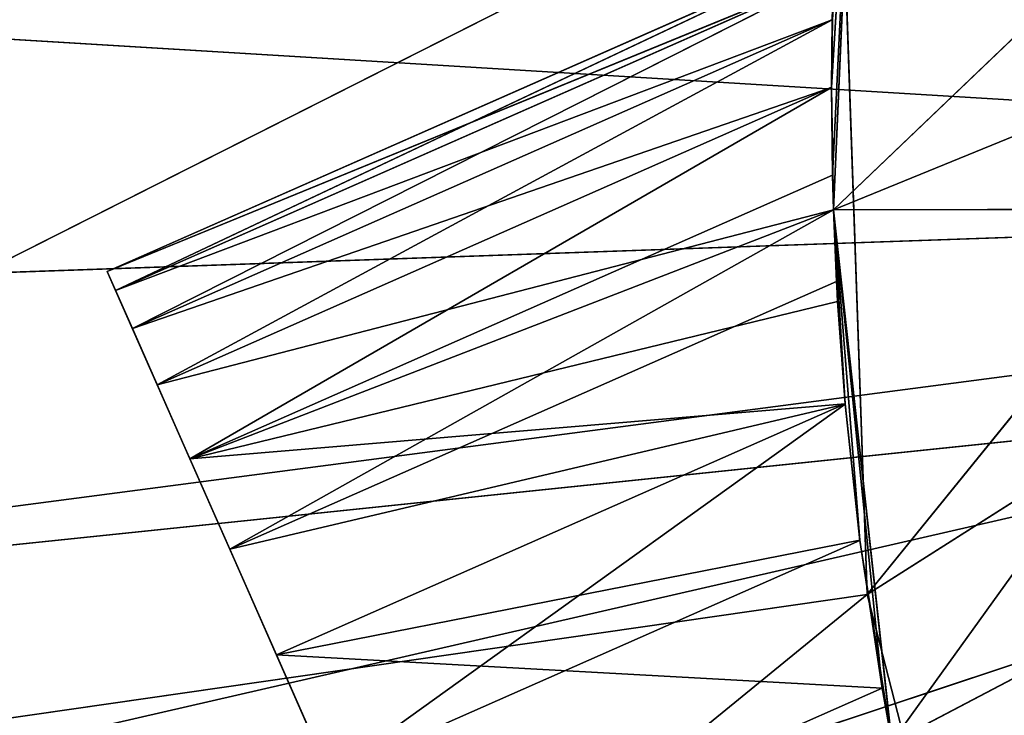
# Model space of a CAD drawing. Extents: x -629 to 424, y -11 to 55.
# Tile 52 of 256: x -609.08 to -607.25, y 26.35 to 27.64. Entities that reach past the tile are written whole.
import ezdxf

# ---------------------------------------------------------------- set-up
doc = ezdxf.new("R2010")
doc.units = 0
doc.header["$LTSCALE"] = 25.4
doc.layers.get('0').update_dxf_attribs({"color": 13, "linetype": 'CONTINUOUS'})

# ---------------------------------------------------------------- blocks, each defined once
blk = doc.blocks.new('IMBRIA-IV-9191-9192_STL_2')
at = {"color": 0}
for p, q in [((16.9252, 1317.5786, 36.305), (41.791, 1317.5786, 38.8917)), ((16.9252, 1317.5786, 36.305), (41.791, 1317.5786, 38.8917)), ((31.3983, 1274.7787, 37.3948), (35.3086, 1270.7787, 39.3698)), ((31.3983, 1274.7787, 37.3948), (35.3086, 1270.7787, 39.3698)), ((31.3983, 1274.7787, 37.3948), (35.3574, 1270.7787, 37.9651)), ((31.3983, 1274.7787, 37.3948), (35.3574, 1270.7787, 37.9651)), ((31.963, 1274.7787, 35.1957), (35.3574, 1270.7787, 37.9651)), ((31.963, 1274.7787, 35.1957), (35.3574, 1270.7787, 37.9651)), ((35.3086, 1270.7787, 39.3698), (35.3574, 1270.7787, 37.9651)), ((35.3086, 1270.7787, 39.3698), (35.3574, 1270.7787, 37.9651)), ((36.2251, 1270.7787, 39.0352), (35.3574, 1270.7787, 37.9651)), ((35.3574, 1270.7787, 37.9651), (36.6926, 1270.7787, 38.8129)), ((36.2251, 1270.7787, 39.0352), (35.3574, 1270.7787, 37.9651)), ((35.3574, 1270.7787, 37.9651), (35.707, 1270.7787, 36.6037)), ((35.3574, 1270.7787, 37.9651), (36.6926, 1270.7787, 38.8129)), ((35.3574, 1270.7787, 37.9651), (35.707, 1270.7787, 36.6037))]:
    blk.add_line(p, q, dxfattribs=at)
at = {"color": 44}
for p, q in [((15.8185, 1258.295, 40.0866), (38.2951, 1258.295, 38.722)), ((15.8185, 1258.295, 40.0866), (38.2951, 1258.295, 38.722)), ((15.976, 1258.295, 35.7954), (38.2951, 1258.295, 38.722)), ((15.976, 1258.295, 35.7954), (38.2951, 1258.295, 38.722)), ((16.8378, 1258.295, 31.5886), (38.2951, 1258.295, 38.722)), ((16.8378, 1258.295, 31.5886), (38.2951, 1258.295, 38.722)), ((15.8085, 1257.295, 37.9378), (38.2951, 1257.295, 38.722)), ((15.8085, 1257.295, 37.9378), (38.2951, 1257.295, 38.722)), ((38.2951, 1257.295, 38.722), (16.3199, 1257.295, 33.6742)), ((38.2951, 1257.295, 38.722), (16.3199, 1257.295, 33.6742))]:
    blk.add_line(p, q, dxfattribs=at)
at = {"color": 18}
for p, q in [((35.291, 1244.4899, 38.9079), (35.3383, 1257.295, 39.674)), ((35.291, 1244.4899, 38.9079), (35.3383, 1257.295, 39.674)), ((35.3383, 1257.295, 39.674), (35.2925, 1244.1776, 39.033)), ((35.3383, 1257.295, 39.674), (35.2925, 1244.1776, 39.033)), ((35.4029, 1257.295, 37.6906), (35.2945, 1257.295, 38.6798)), ((35.2945, 1257.295, 38.6798), (37.2958, 1257.295, 38.6842)), ((35.2945, 1257.295, 38.6798), (37.2958, 1257.295, 38.6842)), ((35.2945, 1257.295, 38.6798), (37.3342, 1257.295, 39.5137)), ((35.2945, 1257.295, 38.6798), (37.3342, 1257.295, 39.5137)), ((35.2945, 1257.295, 38.6798), (35.3383, 1257.295, 39.674)), ((35.3001, 1245.068, 38.5471), (35.2945, 1257.295, 38.6798)), ((35.2945, 1257.295, 38.6798), (35.3163, 1245.3243, 38.3191)), ((35.3001, 1245.068, 38.5471), (35.2945, 1257.295, 38.6798)), ((35.2945, 1244.8879, 38.6798), (35.2945, 1257.295, 38.6798)), ((35.2945, 1244.8879, 38.6798), (35.2945, 1257.295, 38.6798)), ((35.2945, 1244.8879, 38.6798), (35.3383, 1257.295, 39.674)), ((35.2945, 1257.295, 38.6798), (35.3383, 1257.295, 39.674)), ((35.2945, 1244.8879, 38.6798), (35.3383, 1257.295, 39.674)), ((35.4029, 1245.8153, 37.6906), (35.2945, 1257.295, 38.6798)), ((35.4029, 1257.295, 37.6906), (35.2945, 1257.295, 38.6798)), ((35.4029, 1245.8153, 37.6906), (35.2945, 1257.295, 38.6798)), ((35.3437, 1245.5536, 38.0656), (35.2945, 1257.295, 38.6798)), ((35.3437, 1245.5536, 38.0656), (35.2945, 1257.295, 38.6798)), ((35.2945, 1257.295, 38.6798), (35.3163, 1245.3243, 38.3191)), ((35.4029, 1257.295, 37.6906), (37.2958, 1257.295, 38.6842)), ((35.4029, 1257.295, 37.6906), (37.2958, 1257.295, 38.6842)), ((35.4029, 1245.8153, 37.6906), (35.3437, 1245.5536, 38.0656)), ((35.4029, 1245.8153, 37.6906), (35.3437, 1245.5536, 38.0656)), ((34.1728, 1245.068, 38.0495), (34.3578, 1245.5536, 37.6304)), ((34.1728, 1245.068, 38.0495), (34.3578, 1245.5536, 37.6304)), ((34.2596, 1241.3782, 37.8529), (34.3578, 1245.5536, 37.6304)), ((34.2596, 1241.3782, 37.8529), (34.3578, 1245.5536, 37.6304)), ((35.3163, 1245.3243, 38.3191), (34.3578, 1245.5536, 37.6304)), ((35.3163, 1245.3243, 38.3191), (34.3578, 1245.5536, 37.6304)), ((35.3437, 1245.5536, 38.0656), (34.3578, 1245.5536, 37.6304)), ((35.3437, 1245.5536, 38.0656), (34.3578, 1245.5536, 37.6304)), ((35.3437, 1245.5536, 38.0656), (35.3163, 1245.3243, 38.3191)), ((35.3437, 1245.5536, 38.0656), (35.3163, 1245.3243, 38.3191)), ((34.1728, 1245.068, 38.0495), (35.3163, 1245.3243, 38.3191)), ((34.1728, 1245.068, 38.0495), (35.3163, 1245.3243, 38.3191)), ((35.3163, 1245.3243, 38.3191), (35.3001, 1245.068, 38.5471)), ((35.3163, 1245.3243, 38.3191), (35.3001, 1245.068, 38.5471)), ((34.038, 1244.4899, 38.3548), (34.1728, 1245.068, 38.0495)), ((34.038, 1244.4899, 38.3548), (34.1728, 1245.068, 38.0495)), ((34.2596, 1241.3782, 37.8529), (34.1728, 1245.068, 38.0495)), ((34.2596, 1241.3782, 37.8529), (34.1728, 1245.068, 38.0495)), ((35.2945, 1244.8879, 38.6798), (34.1728, 1245.068, 38.0495)), ((35.2945, 1244.8879, 38.6798), (34.1728, 1245.068, 38.0495)), ((35.3001, 1245.068, 38.5471), (34.1728, 1245.068, 38.0495)), ((35.3001, 1245.068, 38.5471), (34.1728, 1245.068, 38.0495)), ((35.3001, 1245.068, 38.5471), (35.2945, 1244.8879, 38.6798)), ((35.3001, 1245.068, 38.5471), (35.2945, 1244.8879, 38.6798)), ((34.038, 1244.4899, 38.3548), (35.2945, 1244.8879, 38.6798)), ((34.038, 1244.4899, 38.3548), (35.2945, 1244.8879, 38.6798)), ((35.2945, 1244.8879, 38.6798), (35.291, 1244.4899, 38.9079)), ((35.2945, 1244.8879, 38.6798), (35.291, 1244.4899, 38.9079)), ((33.9607, 1243.8505, 38.5299), (34.038, 1244.4899, 38.3548)), ((33.9607, 1243.8505, 38.5299), (34.038, 1244.4899, 38.3548)), ((33.9919, 1242.5266, 38.4594), (34.038, 1244.4899, 38.3548)), ((33.9919, 1242.5266, 38.4594), (34.038, 1244.4899, 38.3548)), ((34.2596, 1241.3782, 37.8529), (34.038, 1244.4899, 38.3548)), ((34.0986, 1241.9137, 38.2175), (34.038, 1244.4899, 38.3548)), ((34.2596, 1241.3782, 37.8529), (34.038, 1244.4899, 38.3548)), ((34.0986, 1241.9137, 38.2175), (34.038, 1244.4899, 38.3548)), ((35.2925, 1244.1776, 39.033), (34.038, 1244.4899, 38.3548)), ((35.2925, 1244.1776, 39.033), (34.038, 1244.4899, 38.3548)), ((35.291, 1244.4899, 38.9079), (34.038, 1244.4899, 38.3548)), ((35.291, 1244.4899, 38.9079), (34.038, 1244.4899, 38.3548)), ((35.291, 1244.4899, 38.9079), (35.2925, 1244.1776, 39.033)), ((35.291, 1244.4899, 38.9079), (35.2925, 1244.1776, 39.033)), ((33.9607, 1243.8505, 38.5299), (35.2925, 1244.1776, 39.033)), ((33.9607, 1243.8505, 38.5299), (35.2925, 1244.1776, 39.033)), ((35.2925, 1244.1776, 39.033), (35.295, 1243.8505, 39.1189)), ((35.2925, 1244.1776, 39.033), (35.295, 1243.8505, 39.1189)), ((33.9451, 1243.184, 38.5654), (33.9607, 1243.8505, 38.5299)), ((33.9451, 1243.184, 38.5654), (33.9607, 1243.8505, 38.5299)), ((33.9919, 1242.5266, 38.4594), (33.9607, 1243.8505, 38.5299)), ((33.9919, 1242.5266, 38.4594), (33.9607, 1243.8505, 38.5299)), ((35.2966, 1243.5194, 39.162), (33.9607, 1243.8505, 38.5299)), ((35.2966, 1243.5194, 39.162), (33.9607, 1243.8505, 38.5299)), ((35.295, 1243.8505, 39.1189), (33.9607, 1243.8505, 38.5299)), ((35.295, 1243.8505, 39.1189), (33.9607, 1243.8505, 38.5299)), ((33.9451, 1243.184, 38.5654), (35.2966, 1243.5194, 39.162)), ((33.9451, 1243.184, 38.5654), (35.2966, 1243.5194, 39.162)), ((33.9919, 1242.5266, 38.4594), (33.9451, 1243.184, 38.5654)), ((35.295, 1242.8501, 39.1186), (33.9451, 1243.184, 38.5654)), ((33.9919, 1242.5266, 38.4594), (33.9451, 1243.184, 38.5654)), ((35.295, 1242.8501, 39.1186), (33.9451, 1243.184, 38.5654)), ((35.2966, 1243.184, 39.1621), (33.9451, 1243.184, 38.5654)), ((35.2966, 1243.184, 39.1621), (33.9451, 1243.184, 38.5654)), ((33.9919, 1242.5266, 38.4594), (35.295, 1242.8501, 39.1186)), ((33.9919, 1242.5266, 38.4594), (35.295, 1242.8501, 39.1186)), ((34.0986, 1241.9137, 38.2175), (33.9919, 1242.5266, 38.4594)), ((35.291, 1242.2108, 38.9072), (33.9919, 1242.5266, 38.4594)), ((34.0986, 1241.9137, 38.2175), (33.9919, 1242.5266, 38.4594)), ((35.291, 1242.2108, 38.9072), (33.9919, 1242.5266, 38.4594)), ((35.2926, 1242.5266, 39.0336), (33.9919, 1242.5266, 38.4594)), ((35.2926, 1242.5266, 39.0336), (33.9919, 1242.5266, 38.4594)), ((35.2926, 1242.5266, 39.0336), (35.291, 1242.2108, 38.9072)), ((35.2926, 1242.5266, 39.0336), (35.291, 1242.2108, 38.9072)), ((34.0986, 1241.9137, 38.2175), (35.291, 1242.2108, 38.9072)), ((34.0986, 1241.9137, 38.2175), (35.291, 1242.2108, 38.9072)), ((35.291, 1242.2108, 38.9072), (35.3383, 1237.795, 39.674)), ((35.291, 1242.2108, 38.9072), (35.3383, 1237.795, 39.674)), ((35.291, 1242.2108, 38.9072), (35.2927, 1241.9135, 38.7445)), ((35.291, 1242.2108, 38.9072), (35.2927, 1241.9135, 38.7445)), ((34.2596, 1241.3782, 37.8529), (34.0986, 1241.9137, 38.2175)), ((35.3163, 1241.3782, 38.3193), (34.0986, 1241.9137, 38.2175)), ((34.2596, 1241.3782, 37.8529), (34.0986, 1241.9137, 38.2175)), ((35.3163, 1241.3782, 38.3193), (34.0986, 1241.9137, 38.2175)), ((35.3022, 1241.5884, 38.5098), (34.0986, 1241.9137, 38.2175)), ((35.2945, 1241.8145, 38.6798), (34.0986, 1241.9137, 38.2175)), ((35.3022, 1241.5884, 38.5098), (34.0986, 1241.9137, 38.2175)), ((35.2945, 1241.8145, 38.6798), (34.0986, 1241.9137, 38.2175)), ((35.2927, 1241.9135, 38.7445), (34.0986, 1241.9137, 38.2175)), ((35.2927, 1241.9135, 38.7445), (34.0986, 1241.9137, 38.2175)), ((35.2927, 1241.9135, 38.7445), (35.3383, 1237.795, 39.674)), ((35.2927, 1241.9135, 38.7445), (35.3383, 1237.795, 39.674)), ((35.2927, 1241.9135, 38.7445), (35.2945, 1237.795, 38.6798)), ((35.2927, 1241.9135, 38.7445), (35.2945, 1237.795, 38.6798)), ((35.2927, 1241.9135, 38.7445), (35.2945, 1241.8145, 38.6798)), ((35.2927, 1241.9135, 38.7445), (35.2945, 1241.8145, 38.6798)), ((35.2945, 1241.8145, 38.6798), (35.2945, 1237.795, 38.6798)), ((35.2945, 1241.8145, 38.6798), (35.2945, 1237.795, 38.6798)), ((35.2945, 1241.8145, 38.6798), (35.3022, 1241.5884, 38.5098)), ((35.2945, 1241.8145, 38.6798), (35.3022, 1241.5884, 38.5098)), ((35.2945, 1237.795, 38.6798), (35.3022, 1241.5884, 38.5098)), ((35.2945, 1237.795, 38.6798), (35.3022, 1241.5884, 38.5098)), ((35.3022, 1241.5884, 38.5098), (35.3163, 1241.3782, 38.3193)), ((35.3022, 1241.5884, 38.5098), (35.3163, 1241.3782, 38.3193)), ((34.4661, 1240.9491, 37.3851), (34.2596, 1241.3782, 37.8529)), ((34.2596, 1241.3782, 37.8529), (35.3163, 1241.3782, 38.3193)), ((35.3849, 1240.9493, 37.7909), (34.2596, 1241.3782, 37.8529)), ((34.4661, 1240.9491, 37.3851), (34.2596, 1241.3782, 37.8529)), ((35.3849, 1240.9493, 37.7909), (34.2596, 1241.3782, 37.8529)), ((35.3436, 1241.1493, 38.0662), (34.2596, 1241.3782, 37.8529)), ((35.3436, 1241.1493, 38.0662), (34.2596, 1241.3782, 37.8529)), ((34.2596, 1241.3782, 37.8529), (35.3163, 1241.3782, 38.3193)), ((35.3163, 1241.3782, 38.3193), (35.2945, 1237.795, 38.6798)), ((35.3163, 1241.3782, 38.3193), (35.2945, 1237.795, 38.6798)), ((35.3163, 1241.3782, 38.3193), (35.3436, 1241.1493, 38.0662)), ((35.3163, 1241.3782, 38.3193), (35.3436, 1241.1493, 38.0662)), ((35.3436, 1241.1493, 38.0662), (35.2945, 1237.795, 38.6798)), ((35.3436, 1241.1493, 38.0662), (35.2945, 1237.795, 38.6798)), ((35.3436, 1241.1493, 38.0662), (35.3849, 1240.9493, 37.7909)), ((35.3436, 1241.1493, 38.0662), (35.3849, 1240.9493, 37.7909)), ((35.3849, 1240.9493, 37.7909), (34.4661, 1240.9491, 37.3851)), ((35.3849, 1240.9493, 37.7909), (34.4661, 1240.9491, 37.3851)), ((35.3849, 1240.9493, 37.7909), (35.2945, 1237.795, 38.6798)), ((35.3849, 1240.9493, 37.7909), (35.2945, 1237.795, 38.6798)), ((35.3849, 1240.9493, 37.7909), (35.4029, 1237.795, 37.6906)), ((35.3849, 1240.9493, 37.7909), (35.4029, 1237.795, 37.6906)), ((35.3849, 1240.9493, 37.7909), (35.4029, 1240.887, 37.6906)), ((35.3849, 1240.9493, 37.7909), (35.4029, 1240.887, 37.6906)), ((35.3383, 1237.795, 39.674), (35.2945, 1237.795, 38.6798)), ((35.2945, 1237.795, 38.6798), (37.926, 1237.795, 41.1964)), ((35.2945, 1237.795, 38.6798), (35.4029, 1237.795, 37.6906)), ((35.2945, 1237.795, 38.6798), (37.926, 1237.795, 41.1964)), ((35.2945, 1237.795, 38.6798), (35.4029, 1237.795, 37.6906)), ((35.3383, 1237.795, 39.674), (35.2945, 1237.795, 38.6798)), ((35.4029, 1237.795, 37.6906), (37.926, 1237.795, 41.1964)), ((35.4029, 1237.795, 37.6906), (37.926, 1237.795, 41.1964))]:
    blk.add_line(p, q, dxfattribs=at)
at = {"color": 0}
mesh = blk.add_polyface(dxfattribs=at)
corners = [(17.2037, 1317.5786, 43.4153), (41.791, 1317.5786, 38.8917), (16.8102, 1317.5786, 39.8701)]
mesh.append_faces([[corners[k] for k in face] for face in [(0, 1, 2)]], dxfattribs={"color": 0})
mesh = blk.add_polyface(dxfattribs=at)
corners = [(16.8102, 1317.5786, 39.8701), (41.791, 1317.5786, 38.8917), (16.9252, 1317.5786, 36.305)]
mesh.append_faces([[corners[k] for k in face] for face in [(0, 1, 2)]], dxfattribs={"color": 0})
mesh = blk.add_polyface(dxfattribs=at)
corners = [(41.791, 1317.5786, 38.8917), (17.5464, 1317.5786, 32.7926), (16.9252, 1317.5786, 36.305)]
mesh.append_faces([[corners[k] for k in face] for face in [(0, 1, 2)]], dxfattribs={"color": 0})
mesh = blk.add_polyface(dxfattribs=at)
corners = [(18.0977, 1317.5786, 46.8684), (41.791, 1317.5786, 38.8917), (17.2037, 1317.5786, 43.4153)]
mesh.append_faces([[corners[k] for k in face] for face in [(0, 1, 2)]], dxfattribs={"color": 0})
mesh = blk.add_polyface(dxfattribs=at)
corners = [(41.791, 1317.5786, 38.8917), (18.6612, 1317.5786, 29.4043), (17.5464, 1317.5786, 32.7926)]
mesh.append_faces([[corners[k] for k in face] for face in [(0, 1, 2)]], dxfattribs={"color": 0})
mesh = blk.add_polyface(dxfattribs=at)
corners = [(19.4741, 1317.5786, 50.1591), (41.791, 1317.5786, 38.8917), (18.0977, 1317.5786, 46.8684)]
mesh.append_faces([[corners[k] for k in face] for face in [(0, 1, 2)]], dxfattribs={"color": 0})
mesh = blk.add_polyface(dxfattribs=at)
corners = [(41.791, 1317.5786, 38.8917), (20.2468, 1317.5786, 26.2091), (18.6612, 1317.5786, 29.4043)]
mesh.append_faces([[corners[k] for k in face] for face in [(0, 1, 2)]], dxfattribs={"color": 0})
mesh = blk.add_polyface(dxfattribs=at)
corners = [(21.3047, 1317.5786, 53.2205), (41.791, 1317.5786, 38.8917), (19.4741, 1317.5786, 50.1591)]
mesh.append_faces([[corners[k] for k in face] for face in [(0, 1, 2)]], dxfattribs={"color": 0})
mesh = blk.add_polyface(dxfattribs=at)
corners = [(41.791, 1317.5786, 38.8917), (22.271, 1317.5786, 23.2722), (20.2468, 1317.5786, 26.2091)]
mesh.append_faces([[corners[k] for k in face] for face in [(0, 1, 2)]], dxfattribs={"color": 0})
mesh = blk.add_polyface(dxfattribs=at)
corners = [(23.5525, 1317.5786, 55.9901), (41.791, 1317.5786, 38.8917), (21.3047, 1317.5786, 53.2205)]
mesh.append_faces([[corners[k] for k in face] for face in [(0, 1, 2)]], dxfattribs={"color": 0})
mesh = blk.add_polyface(dxfattribs=at)
corners = [(41.791, 1317.5786, 38.8917), (24.6926, 1317.5786, 20.6532), (22.271, 1317.5786, 23.2722)]
mesh.append_faces([[corners[k] for k in face] for face in [(0, 1, 2)]], dxfattribs={"color": 0})
mesh = blk.add_polyface(dxfattribs=at)
corners = [(26.1715, 1317.5786, 58.4117), (41.791, 1317.5786, 38.8917), (23.5525, 1317.5786, 55.9901)]
mesh.append_faces([[corners[k] for k in face] for face in [(0, 1, 2)]], dxfattribs={"color": 0})
mesh = blk.add_polyface(dxfattribs=at)
corners = [(41.791, 1317.5786, 38.8917), (27.4623, 1317.5786, 18.4054), (24.6926, 1317.5786, 20.6532)]
mesh.append_faces([[corners[k] for k in face] for face in [(0, 1, 2)]], dxfattribs={"color": 0})
mesh = blk.add_polyface(dxfattribs=at)
corners = [(29.1084, 1317.5786, 60.4359), (41.791, 1317.5786, 38.8917), (26.1715, 1317.5786, 58.4117)]
mesh.append_faces([[corners[k] for k in face] for face in [(0, 1, 2)]], dxfattribs={"color": 0})
mesh = blk.add_polyface(dxfattribs=at)
corners = [(41.791, 1317.5786, 38.8917), (30.5236, 1317.5786, 16.5748), (27.4623, 1317.5786, 18.4054)]
mesh.append_faces([[corners[k] for k in face] for face in [(0, 1, 2)]], dxfattribs={"color": 0})
mesh = blk.add_polyface(dxfattribs=at)
corners = [(32.3036, 1317.5786, 62.0215), (41.791, 1317.5786, 38.8917), (29.1084, 1317.5786, 60.4359)]
mesh.append_faces([[corners[k] for k in face] for face in [(0, 1, 2)]], dxfattribs={"color": 0})
mesh = blk.add_polyface(dxfattribs=at)
corners = [(41.791, 1317.5786, 38.8917), (33.8143, 1317.5786, 15.1984), (30.5236, 1317.5786, 16.5748)]
mesh.append_faces([[corners[k] for k in face] for face in [(0, 1, 2)]], dxfattribs={"color": 0})
mesh = blk.add_polyface(dxfattribs=at)
corners = [(35.6919, 1317.5786, 63.1363), (41.791, 1317.5786, 38.8917), (32.3036, 1317.5786, 62.0215)]
mesh.append_faces([[corners[k] for k in face] for face in [(0, 1, 2)]], dxfattribs={"color": 0})
mesh = blk.add_polyface(dxfattribs=at)
corners = [(41.791, 1317.5786, 38.8917), (37.2674, 1317.5786, 14.3044), (33.8143, 1317.5786, 15.1984)]
mesh.append_faces([[corners[k] for k in face] for face in [(0, 1, 2)]], dxfattribs={"color": 0})
mesh = blk.add_polyface(dxfattribs=at)
corners = [(31.3983, 1274.7787, 37.3948), (35.3086, 1270.7787, 39.3698), (31.3194, 1274.7787, 39.664)]
mesh.append_faces([[corners[k] for k in face] for face in [(0, 1, 2)]], dxfattribs={"color": 0})
mesh = blk.add_polyface(dxfattribs=at)
corners = [(31.3983, 1274.7787, 37.3948), (35.3574, 1270.7787, 37.9651), (35.3086, 1270.7787, 39.3698)]
mesh.append_faces([[corners[k] for k in face] for face in [(0, 1, 2)]], dxfattribs={"color": 0})
mesh = blk.add_polyface(dxfattribs=at)
corners = [(35.3574, 1270.7787, 37.9651), (31.3983, 1274.7787, 37.3948), (31.963, 1274.7787, 35.1957)]
mesh.append_faces([[corners[k] for k in face] for face in [(0, 1, 2)]], dxfattribs={"color": 0})
mesh = blk.add_polyface(dxfattribs=at)
corners = [(35.3574, 1270.7787, 37.9651), (31.963, 1274.7787, 35.1957), (35.707, 1270.7787, 36.6037)]
mesh.append_faces([[corners[k] for k in face] for face in [(0, 1, 2)]], dxfattribs={"color": 0})
mesh = blk.add_polyface(dxfattribs=at)
corners = [(35.3086, 1270.7787, 39.3698), (35.3574, 1270.7787, 37.9651), (36.2251, 1270.7787, 39.0352)]
mesh.append_faces([[corners[k] for k in face] for face in [(0, 1, 2)]], dxfattribs={"color": 0})
mesh = blk.add_polyface(dxfattribs=at)
corners = [(36.2251, 1270.7787, 39.0352), (35.3574, 1270.7787, 37.9651), (36.6926, 1270.7787, 38.8129)]
mesh.append_faces([[corners[k] for k in face] for face in [(0, 1, 2)]], dxfattribs={"color": 0})
mesh = blk.add_polyface(dxfattribs=at)
corners = [(36.6926, 1270.7787, 38.8129), (35.3574, 1270.7787, 37.9651), (35.707, 1270.7787, 36.6037)]
mesh.append_faces([[corners[k] for k in face] for face in [(0, 1, 2)]], dxfattribs={"color": 0})
mesh = blk.add_polyface(dxfattribs=at)
corners = [(35.9009, 1267.7787, 38.6545), (35.4602, 1264.7787, 39.2939), (35.4602, 1267.7787, 39.2939)]
mesh.append_faces([[corners[k] for k in face] for face in [(0, 1, 2)]], dxfattribs={"color": 0})
mesh = blk.add_polyface(dxfattribs=at)
corners = [(35.9009, 1267.7787, 38.6545), (35.9009, 1264.7787, 38.6545), (35.4602, 1264.7787, 39.2939)]
mesh.append_faces([[corners[k] for k in face] for face in [(0, 1, 2)]], dxfattribs={"color": 0})
mesh = blk.add_polyface(dxfattribs=at)
corners = [(35.9313, 1267.7787, 39.4614), (35.9009, 1267.7787, 38.6545), (35.4602, 1267.7787, 39.2939)]
mesh.append_faces([[corners[k] for k in face] for face in [(0, 1, 2)]], dxfattribs={"color": 0})
mesh = blk.add_polyface(dxfattribs=at)
corners = [(36.8735, 1264.7787, 39.7964), (35.4602, 1264.7787, 39.2939), (35.9009, 1264.7787, 38.6545)]
mesh.append_faces([[corners[k] for k in face] for face in [(0, 1, 2)]], dxfattribs={"color": 0})
at = {"color": 44}
mesh = blk.add_polyface(dxfattribs=at)
corners = [(15.8185, 1258.295, 40.0866), (38.2951, 1258.295, 38.722), (15.976, 1258.295, 35.7954)]
mesh.append_faces([[corners[k] for k in face] for face in [(0, 1, 2)]], dxfattribs={"color": 44})
mesh = blk.add_polyface(dxfattribs=at)
corners = [(38.5677, 1258.295, 40.2556), (38.2951, 1258.295, 38.722), (15.8185, 1258.295, 40.0866)]
mesh.append_faces([[corners[k] for k in face] for face in [(0, 1, 2)]], dxfattribs={"color": 44})
mesh = blk.add_polyface(dxfattribs=at)
corners = [(38.2951, 1258.295, 38.722), (16.8378, 1258.295, 31.5886), (15.976, 1258.295, 35.7954)]
mesh.append_faces([[corners[k] for k in face] for face in [(0, 1, 2)]], dxfattribs={"color": 44})
mesh = blk.add_polyface(dxfattribs=at)
corners = [(38.2951, 1258.295, 38.722), (38.715, 1258.295, 37.222), (16.8378, 1258.295, 31.5886)]
mesh.append_faces([[corners[k] for k in face] for face in [(0, 1, 2)]], dxfattribs={"color": 44})
mesh = blk.add_polyface(dxfattribs=at)
corners = [(16.0059, 1257.295, 42.2273), (15.8085, 1257.295, 37.9378), (38.2951, 1257.295, 38.722)]
mesh.append_faces([[corners[k] for k in face] for face in [(0, 1, 2)]], dxfattribs={"color": 44})
mesh = blk.add_polyface(dxfattribs=at)
corners = [(38.2951, 1257.295, 38.722), (15.8085, 1257.295, 37.9378), (16.3199, 1257.295, 33.6742)]
mesh.append_faces([[corners[k] for k in face] for face in [(0, 1, 2)]], dxfattribs={"color": 44})
mesh = blk.add_polyface(dxfattribs=at)
corners = [(16.0059, 1257.295, 42.2273), (38.2951, 1257.295, 38.722), (38.5677, 1257.295, 40.2556)]
mesh.append_faces([[corners[k] for k in face] for face in [(0, 1, 2)]], dxfattribs={"color": 44})
mesh = blk.add_polyface(dxfattribs=at)
corners = [(38.2951, 1257.295, 38.722), (16.3199, 1257.295, 33.6742), (17.5261, 1257.295, 29.5529)]
mesh.append_faces([[corners[k] for k in face] for face in [(0, 1, 2)]], dxfattribs={"color": 44})
mesh = blk.add_polyface(dxfattribs=at)
corners = [(38.2951, 1257.295, 38.722), (17.5261, 1257.295, 29.5529), (38.715, 1257.295, 37.222)]
mesh.append_faces([[corners[k] for k in face] for face in [(0, 1, 2)]], dxfattribs={"color": 44})
at = {"color": 18}
mesh = blk.add_polyface(dxfattribs=at)
corners = [(35.3383, 1257.295, 39.674), (35.2945, 1244.8879, 38.6798), (35.291, 1244.4899, 38.9079)]
mesh.append_faces([[corners[k] for k in face] for face in [(0, 1, 2)]], dxfattribs={"color": 18})
mesh = blk.add_polyface(dxfattribs=at)
corners = [(35.3383, 1257.295, 39.674), (35.291, 1244.4899, 38.9079), (35.2925, 1244.1776, 39.033)]
mesh.append_faces([[corners[k] for k in face] for face in [(0, 1, 2)]], dxfattribs={"color": 18})
mesh = blk.add_polyface(dxfattribs=at)
corners = [(35.3383, 1257.295, 39.674), (35.2925, 1244.1776, 39.033), (35.295, 1243.8505, 39.1189)]
mesh.append_faces([[corners[k] for k in face] for face in [(0, 1, 2)]], dxfattribs={"color": 18})
mesh = blk.add_polyface(dxfattribs=at)
corners = [(37.2958, 1257.295, 38.6842), (35.4029, 1257.295, 37.6906), (35.2945, 1257.295, 38.6798)]
mesh.append_faces([[corners[k] for k in face] for face in [(0, 1, 2)]], dxfattribs={"color": 18})
mesh = blk.add_polyface(dxfattribs=at)
corners = [(37.3342, 1257.295, 39.5137), (37.2958, 1257.295, 38.6842), (35.2945, 1257.295, 38.6798)]
mesh.append_faces([[corners[k] for k in face] for face in [(0, 1, 2)]], dxfattribs={"color": 18})
mesh = blk.add_polyface(dxfattribs=at)
corners = [(35.3383, 1257.295, 39.674), (37.3342, 1257.295, 39.5137), (35.2945, 1257.295, 38.6798)]
mesh.append_faces([[corners[k] for k in face] for face in [(0, 1, 2)]], dxfattribs={"color": 18})
mesh = blk.add_polyface(dxfattribs=at)
corners = [(35.2945, 1257.295, 38.6798), (35.3163, 1245.3243, 38.3191), (35.3001, 1245.068, 38.5471)]
mesh.append_faces([[corners[k] for k in face] for face in [(0, 1, 2)]], dxfattribs={"color": 18})
mesh = blk.add_polyface(dxfattribs=at)
corners = [(35.2945, 1257.295, 38.6798), (35.3001, 1245.068, 38.5471), (35.2945, 1244.8879, 38.6798)]
mesh.append_faces([[corners[k] for k in face] for face in [(0, 1, 2)]], dxfattribs={"color": 18})
mesh = blk.add_polyface(dxfattribs=at)
corners = [(35.2945, 1257.295, 38.6798), (35.2945, 1244.8879, 38.6798), (35.3383, 1257.295, 39.674)]
mesh.append_faces([[corners[k] for k in face] for face in [(0, 1, 2)]], dxfattribs={"color": 18})
mesh = blk.add_polyface(dxfattribs=at)
corners = [(35.4029, 1257.295, 37.6906), (35.4029, 1245.8153, 37.6906), (35.2945, 1257.295, 38.6798)]
mesh.append_faces([[corners[k] for k in face] for face in [(0, 1, 2)]], dxfattribs={"color": 18})
mesh = blk.add_polyface(dxfattribs=at)
corners = [(35.2945, 1257.295, 38.6798), (35.4029, 1245.8153, 37.6906), (35.3437, 1245.5536, 38.0656)]
mesh.append_faces([[corners[k] for k in face] for face in [(0, 1, 2)]], dxfattribs={"color": 18})
mesh = blk.add_polyface(dxfattribs=at)
corners = [(35.2945, 1257.295, 38.6798), (35.3437, 1245.5536, 38.0656), (35.3163, 1245.3243, 38.3191)]
mesh.append_faces([[corners[k] for k in face] for face in [(0, 1, 2)]], dxfattribs={"color": 18})
mesh = blk.add_polyface(dxfattribs=at)
corners = [(37.4105, 1257.295, 37.8618), (35.6612, 1257.295, 36.7296), (35.4029, 1257.295, 37.6906)]
mesh.append_faces([[corners[k] for k in face] for face in [(0, 1, 2)]], dxfattribs={"color": 18})
mesh = blk.add_polyface(dxfattribs=at)
corners = [(37.2958, 1257.295, 38.6842), (37.4105, 1257.295, 37.8618), (35.4029, 1257.295, 37.6906)]
mesh.append_faces([[corners[k] for k in face] for face in [(0, 1, 2)]], dxfattribs={"color": 18})
mesh = blk.add_polyface(dxfattribs=at)
corners = [(35.3437, 1245.5536, 38.0656), (35.4029, 1245.8153, 37.6906), (34.3578, 1245.5536, 37.6304)]
mesh.append_faces([[corners[k] for k in face] for face in [(0, 1, 2)]], dxfattribs={"color": 18})
mesh = blk.add_polyface(dxfattribs=at)
corners = [(34.3578, 1245.5536, 37.6304), (34.2596, 1241.3782, 37.8529), (34.1728, 1245.068, 38.0495)]
mesh.append_faces([[corners[k] for k in face] for face in [(0, 1, 2)]], dxfattribs={"color": 18})
mesh = blk.add_polyface(dxfattribs=at)
corners = [(35.3163, 1245.3243, 38.3191), (34.3578, 1245.5536, 37.6304), (34.1728, 1245.068, 38.0495)]
mesh.append_faces([[corners[k] for k in face] for face in [(0, 1, 2)]], dxfattribs={"color": 18})
mesh = blk.add_polyface(dxfattribs=at)
corners = [(34.3578, 1245.5536, 37.6304), (34.4661, 1240.9491, 37.3851), (34.2596, 1241.3782, 37.8529)]
mesh.append_faces([[corners[k] for k in face] for face in [(0, 1, 2)]], dxfattribs={"color": 18})
mesh = blk.add_polyface(dxfattribs=at)
corners = [(35.3163, 1245.3243, 38.3191), (35.3437, 1245.5536, 38.0656), (34.3578, 1245.5536, 37.6304)]
mesh.append_faces([[corners[k] for k in face] for face in [(0, 1, 2)]], dxfattribs={"color": 18})
mesh = blk.add_polyface(dxfattribs=at)
corners = [(39.2154, 1245.4188, 38.2756), (34.9117, 1245.4188, 36.3758), (35.2966, 1245.4188, 35.5038)]
mesh.append_faces([[corners[k] for k in face] for face in [(0, 1, 2)]], dxfattribs={"color": 18})
mesh = blk.add_polyface(dxfattribs=at)
corners = [(39.2154, 1241.2396, 38.2756), (34.9117, 1245.4188, 36.3758), (39.2154, 1245.4188, 38.2756)]
mesh.append_faces([[corners[k] for k in face] for face in [(0, 1, 2)]], dxfattribs={"color": 18})
mesh = blk.add_polyface(dxfattribs=at)
corners = [(39.2154, 1241.2396, 38.2756), (34.9117, 1241.2396, 36.3758), (34.9117, 1245.4188, 36.3758)]
mesh.append_faces([[corners[k] for k in face] for face in [(0, 1, 2)]], dxfattribs={"color": 18})
mesh = blk.add_polyface(dxfattribs=at)
corners = [(39.2154, 1245.4188, 38.2756), (35.2966, 1245.4188, 35.5038), (39.6003, 1245.4188, 37.4037)]
mesh.append_faces([[corners[k] for k in face] for face in [(0, 1, 2)]], dxfattribs={"color": 18})
mesh = blk.add_polyface(dxfattribs=at)
corners = [(35.3163, 1245.3243, 38.3191), (34.1728, 1245.068, 38.0495), (35.3001, 1245.068, 38.5471)]
mesh.append_faces([[corners[k] for k in face] for face in [(0, 1, 2)]], dxfattribs={"color": 18})
mesh = blk.add_polyface(dxfattribs=at)
corners = [(34.1728, 1245.068, 38.0495), (34.2596, 1241.3782, 37.8529), (34.038, 1244.4899, 38.3548)]
mesh.append_faces([[corners[k] for k in face] for face in [(0, 1, 2)]], dxfattribs={"color": 18})
mesh = blk.add_polyface(dxfattribs=at)
corners = [(35.2945, 1244.8879, 38.6798), (34.1728, 1245.068, 38.0495), (34.038, 1244.4899, 38.3548)]
mesh.append_faces([[corners[k] for k in face] for face in [(0, 1, 2)]], dxfattribs={"color": 18})
mesh = blk.add_polyface(dxfattribs=at)
corners = [(35.3001, 1245.068, 38.5471), (34.1728, 1245.068, 38.0495), (35.2945, 1244.8879, 38.6798)]
mesh.append_faces([[corners[k] for k in face] for face in [(0, 1, 2)]], dxfattribs={"color": 18})
mesh = blk.add_polyface(dxfattribs=at)
corners = [(35.2945, 1244.8879, 38.6798), (34.038, 1244.4899, 38.3548), (35.291, 1244.4899, 38.9079)]
mesh.append_faces([[corners[k] for k in face] for face in [(0, 1, 2)]], dxfattribs={"color": 18})
mesh = blk.add_polyface(dxfattribs=at)
corners = [(34.038, 1244.4899, 38.3548), (33.9919, 1242.5266, 38.4594), (33.9607, 1243.8505, 38.5299)]
mesh.append_faces([[corners[k] for k in face] for face in [(0, 1, 2)]], dxfattribs={"color": 18})
mesh = blk.add_polyface(dxfattribs=at)
corners = [(35.2925, 1244.1776, 39.033), (34.038, 1244.4899, 38.3548), (33.9607, 1243.8505, 38.5299)]
mesh.append_faces([[corners[k] for k in face] for face in [(0, 1, 2)]], dxfattribs={"color": 18})
mesh = blk.add_polyface(dxfattribs=at)
corners = [(34.038, 1244.4899, 38.3548), (34.0986, 1241.9137, 38.2175), (33.9919, 1242.5266, 38.4594)]
mesh.append_faces([[corners[k] for k in face] for face in [(0, 1, 2)]], dxfattribs={"color": 18})
mesh = blk.add_polyface(dxfattribs=at)
corners = [(34.038, 1244.4899, 38.3548), (34.2596, 1241.3782, 37.8529), (34.0986, 1241.9137, 38.2175)]
mesh.append_faces([[corners[k] for k in face] for face in [(0, 1, 2)]], dxfattribs={"color": 18})
mesh = blk.add_polyface(dxfattribs=at)
corners = [(35.2925, 1244.1776, 39.033), (35.291, 1244.4899, 38.9079), (34.038, 1244.4899, 38.3548)]
mesh.append_faces([[corners[k] for k in face] for face in [(0, 1, 2)]], dxfattribs={"color": 18})
mesh = blk.add_polyface(dxfattribs=at)
corners = [(35.295, 1243.8505, 39.1189), (35.2925, 1244.1776, 39.033), (33.9607, 1243.8505, 38.5299)]
mesh.append_faces([[corners[k] for k in face] for face in [(0, 1, 2)]], dxfattribs={"color": 18})
mesh = blk.add_polyface(dxfattribs=at)
corners = [(33.9607, 1243.8505, 38.5299), (33.9919, 1242.5266, 38.4594), (33.9451, 1243.184, 38.5654)]
mesh.append_faces([[corners[k] for k in face] for face in [(0, 1, 2)]], dxfattribs={"color": 18})
mesh = blk.add_polyface(dxfattribs=at)
corners = [(35.2966, 1243.5194, 39.162), (33.9607, 1243.8505, 38.5299), (33.9451, 1243.184, 38.5654)]
mesh.append_faces([[corners[k] for k in face] for face in [(0, 1, 2)]], dxfattribs={"color": 18})
mesh = blk.add_polyface(dxfattribs=at)
corners = [(35.2966, 1243.5194, 39.162), (35.295, 1243.8505, 39.1189), (33.9607, 1243.8505, 38.5299)]
mesh.append_faces([[corners[k] for k in face] for face in [(0, 1, 2)]], dxfattribs={"color": 18})
mesh = blk.add_polyface(dxfattribs=at)
corners = [(35.2966, 1243.5194, 39.162), (33.9451, 1243.184, 38.5654), (35.2966, 1243.184, 39.1621)]
mesh.append_faces([[corners[k] for k in face] for face in [(0, 1, 2)]], dxfattribs={"color": 18})
mesh = blk.add_polyface(dxfattribs=at)
corners = [(35.295, 1242.8501, 39.1186), (33.9451, 1243.184, 38.5654), (33.9919, 1242.5266, 38.4594)]
mesh.append_faces([[corners[k] for k in face] for face in [(0, 1, 2)]], dxfattribs={"color": 18})
mesh = blk.add_polyface(dxfattribs=at)
corners = [(35.2966, 1243.184, 39.1621), (33.9451, 1243.184, 38.5654), (35.295, 1242.8501, 39.1186)]
mesh.append_faces([[corners[k] for k in face] for face in [(0, 1, 2)]], dxfattribs={"color": 18})
mesh = blk.add_polyface(dxfattribs=at)
corners = [(35.295, 1242.8501, 39.1186), (33.9919, 1242.5266, 38.4594), (35.2926, 1242.5266, 39.0336)]
mesh.append_faces([[corners[k] for k in face] for face in [(0, 1, 2)]], dxfattribs={"color": 18})
mesh = blk.add_polyface(dxfattribs=at)
corners = [(35.291, 1242.2108, 38.9072), (33.9919, 1242.5266, 38.4594), (34.0986, 1241.9137, 38.2175)]
mesh.append_faces([[corners[k] for k in face] for face in [(0, 1, 2)]], dxfattribs={"color": 18})
mesh = blk.add_polyface(dxfattribs=at)
corners = [(35.2926, 1242.5266, 39.0336), (33.9919, 1242.5266, 38.4594), (35.291, 1242.2108, 38.9072)]
mesh.append_faces([[corners[k] for k in face] for face in [(0, 1, 2)]], dxfattribs={"color": 18})
mesh = blk.add_polyface(dxfattribs=at)
corners = [(35.2926, 1242.5266, 39.0336), (35.291, 1242.2108, 38.9072), (35.3383, 1237.795, 39.674)]
mesh.append_faces([[corners[k] for k in face] for face in [(0, 1, 2)]], dxfattribs={"color": 18})
mesh = blk.add_polyface(dxfattribs=at)
corners = [(35.2927, 1241.9135, 38.7445), (35.291, 1242.2108, 38.9072), (34.0986, 1241.9137, 38.2175)]
mesh.append_faces([[corners[k] for k in face] for face in [(0, 1, 2)]], dxfattribs={"color": 18})
mesh = blk.add_polyface(dxfattribs=at)
corners = [(35.291, 1242.2108, 38.9072), (35.2927, 1241.9135, 38.7445), (35.3383, 1237.795, 39.674)]
mesh.append_faces([[corners[k] for k in face] for face in [(0, 1, 2)]], dxfattribs={"color": 18})
mesh = blk.add_polyface(dxfattribs=at)
corners = [(35.3163, 1241.3782, 38.3193), (34.0986, 1241.9137, 38.2175), (34.2596, 1241.3782, 37.8529)]
mesh.append_faces([[corners[k] for k in face] for face in [(0, 1, 2)]], dxfattribs={"color": 18})
mesh = blk.add_polyface(dxfattribs=at)
corners = [(35.3163, 1241.3782, 38.3193), (35.3022, 1241.5884, 38.5098), (34.0986, 1241.9137, 38.2175)]
mesh.append_faces([[corners[k] for k in face] for face in [(0, 1, 2)]], dxfattribs={"color": 18})
mesh = blk.add_polyface(dxfattribs=at)
corners = [(35.3022, 1241.5884, 38.5098), (35.2945, 1241.8145, 38.6798), (34.0986, 1241.9137, 38.2175)]
mesh.append_faces([[corners[k] for k in face] for face in [(0, 1, 2)]], dxfattribs={"color": 18})
mesh = blk.add_polyface(dxfattribs=at)
corners = [(35.2945, 1241.8145, 38.6798), (35.2927, 1241.9135, 38.7445), (34.0986, 1241.9137, 38.2175)]
mesh.append_faces([[corners[k] for k in face] for face in [(0, 1, 2)]], dxfattribs={"color": 18})
mesh = blk.add_polyface(dxfattribs=at)
corners = [(35.2927, 1241.9135, 38.7445), (35.2945, 1237.795, 38.6798), (35.3383, 1237.795, 39.674)]
mesh.append_faces([[corners[k] for k in face] for face in [(0, 1, 2)]], dxfattribs={"color": 18})
mesh = blk.add_polyface(dxfattribs=at)
corners = [(35.2927, 1241.9135, 38.7445), (35.2945, 1241.8145, 38.6798), (35.2945, 1237.795, 38.6798)]
mesh.append_faces([[corners[k] for k in face] for face in [(0, 1, 2)]], dxfattribs={"color": 18})
mesh = blk.add_polyface(dxfattribs=at)
corners = [(35.2945, 1241.8145, 38.6798), (35.3022, 1241.5884, 38.5098), (35.2945, 1237.795, 38.6798)]
mesh.append_faces([[corners[k] for k in face] for face in [(0, 1, 2)]], dxfattribs={"color": 18})
mesh = blk.add_polyface(dxfattribs=at)
corners = [(35.3022, 1241.5884, 38.5098), (35.3163, 1241.3782, 38.3193), (35.2945, 1237.795, 38.6798)]
mesh.append_faces([[corners[k] for k in face] for face in [(0, 1, 2)]], dxfattribs={"color": 18})
mesh = blk.add_polyface(dxfattribs=at)
corners = [(34.2596, 1241.3782, 37.8529), (34.4661, 1240.9491, 37.3851), (35.3849, 1240.9493, 37.7909)]
mesh.append_faces([[corners[k] for k in face] for face in [(0, 1, 2)]], dxfattribs={"color": 18})
mesh = blk.add_polyface(dxfattribs=at)
corners = [(35.3436, 1241.1493, 38.0662), (34.2596, 1241.3782, 37.8529), (35.3849, 1240.9493, 37.7909)]
mesh.append_faces([[corners[k] for k in face] for face in [(0, 1, 2)]], dxfattribs={"color": 18})
mesh = blk.add_polyface(dxfattribs=at)
corners = [(35.3163, 1241.3782, 38.3193), (34.2596, 1241.3782, 37.8529), (35.3436, 1241.1493, 38.0662)]
mesh.append_faces([[corners[k] for k in face] for face in [(0, 1, 2)]], dxfattribs={"color": 18})
mesh = blk.add_polyface(dxfattribs=at)
corners = [(35.3163, 1241.3782, 38.3193), (35.3436, 1241.1493, 38.0662), (35.2945, 1237.795, 38.6798)]
mesh.append_faces([[corners[k] for k in face] for face in [(0, 1, 2)]], dxfattribs={"color": 18})
mesh = blk.add_polyface(dxfattribs=at)
corners = [(39.2154, 1241.2396, 38.2756), (39.6003, 1241.2396, 37.4037), (34.9117, 1241.2396, 36.3758)]
mesh.append_faces([[corners[k] for k in face] for face in [(0, 1, 2)]], dxfattribs={"color": 18})
mesh = blk.add_polyface(dxfattribs=at)
corners = [(35.3436, 1241.1493, 38.0662), (35.3849, 1240.9493, 37.7909), (35.2945, 1237.795, 38.6798)]
mesh.append_faces([[corners[k] for k in face] for face in [(0, 1, 2)]], dxfattribs={"color": 18})
mesh = blk.add_polyface(dxfattribs=at)
corners = [(35.3849, 1240.9493, 37.7909), (34.4661, 1240.9491, 37.3851), (35.4029, 1240.887, 37.6906)]
mesh.append_faces([[corners[k] for k in face] for face in [(0, 1, 2)]], dxfattribs={"color": 18})
mesh = blk.add_polyface(dxfattribs=at)
corners = [(35.3849, 1240.9493, 37.7909), (35.4029, 1237.795, 37.6906), (35.2945, 1237.795, 38.6798)]
mesh.append_faces([[corners[k] for k in face] for face in [(0, 1, 2)]], dxfattribs={"color": 18})
mesh = blk.add_polyface(dxfattribs=at)
corners = [(35.3849, 1240.9493, 37.7909), (35.4029, 1240.887, 37.6906), (35.4029, 1237.795, 37.6906)]
mesh.append_faces([[corners[k] for k in face] for face in [(0, 1, 2)]], dxfattribs={"color": 18})
mesh = blk.add_polyface(dxfattribs=at)
corners = [(37.926, 1237.795, 41.1964), (35.3383, 1237.795, 39.674), (35.2945, 1237.795, 38.6798)]
mesh.append_faces([[corners[k] for k in face] for face in [(0, 1, 2)]], dxfattribs={"color": 18})
mesh = blk.add_polyface(dxfattribs=at)
corners = [(37.926, 1237.795, 41.1964), (35.2945, 1237.795, 38.6798), (35.4029, 1237.795, 37.6906)]
mesh.append_faces([[corners[k] for k in face] for face in [(0, 1, 2)]], dxfattribs={"color": 18})
mesh = blk.add_polyface(dxfattribs=at)
corners = [(37.926, 1237.795, 41.1964), (35.4029, 1237.795, 37.6906), (35.6612, 1237.795, 36.7296)]
mesh.append_faces([[corners[k] for k in face] for face in [(0, 1, 2)]], dxfattribs={"color": 18})

msp = doc.modelspace()

# ---------------------------------------------------------------- block references
at = {"color": 0, "extrusion": (0, 1, -2.77556e-16), "rotation": 180}
msp.add_blockref('IMBRIA-IV-9191-9192_STL_2', (642.8626, 2616.0182, -11.3917), dxfattribs=at)

doc.saveas('drawing.dxf')
